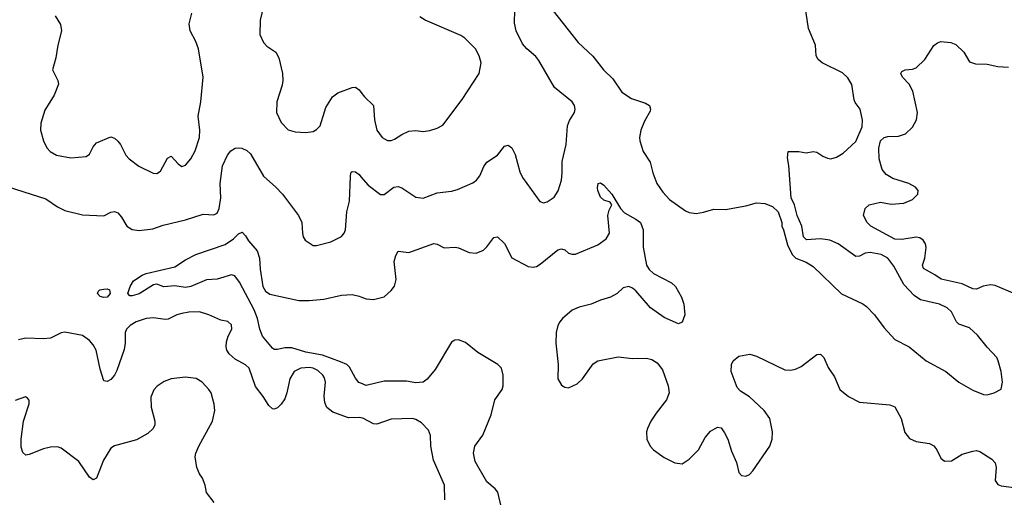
# Model space of a CAD drawing. Header units: inches. Extents: x 1839270 to 1929235, y 762242 to 910350.
# Tile 128 of 256: x 1888076 to 1893627, y 816422 to 819113. Entities that reach past the tile are written whole.
import ezdxf

# ---------------------------------------------------------------- set-up
doc = ezdxf.new("R2010")
doc.units = ezdxf.units.IN
doc.header["$MEASUREMENT"] = 0
doc.layers.add('B8881', color=7, linetype='Continuous')
doc.layers.add('B8891', color=7, linetype='Continuous')

msp = doc.modelspace()

# ---------------------------------------------------------------- linework, layer by layer
at = {"layer": 'B8881', "color": 5}
for points, elevation in [([(1888275.2, 819135.2), (1888305.7, 819085.7), (1888311.5, 819051.6), (1888291.7, 818970), (1888280.7, 818899.3), (1888261.6, 818830), (1888290.3, 818770.3), (1888294, 818750), (1888271.3, 818688.7), (1888217, 818603), (1888194.9, 818530), (1888192.7, 818490), (1888210.4, 818430), (1888230, 818390.7), (1888248, 818370), (1888282.8, 818350), (1888364.4, 818335.6), (1888450, 818341.6), (1888470, 818356.3), (1888490, 818397.1), (1888510, 818418.7), (1888590, 818452.4), (1888610, 818444.9), (1888630, 818428.4), (1888644.2, 818410), (1888673.7, 818350), (1888692.4, 818330), (1888748.4, 818288.4), (1888829.3, 818249.3), (1888850, 818246.9), (1888870, 818259.5), (1888910, 818332.7), (1888930, 818343.8), (1888970, 818300.4), (1888990, 818286.7), (1889010, 818294.4), (1889040.5, 818330), (1889065.2, 818374.8), (1889089.8, 818450), (1889092.3, 818490), (1889083.1, 818570), (1889097.5, 818650), (1889109.8, 818790), (1889083.9, 818950), (1889070, 818989.7), (1889036.8, 819050), (1889031.8, 819090), (1889045.7, 819150)], 560), ([(1889451.3, 819190), (1889431.2, 819110), (1889430.2, 819030), (1889450, 818984.4), (1889470, 818964.9), (1889520.5, 818930), (1889537.7, 818897.8), (1889557.4, 818810), (1889559.6, 818770), (1889555.9, 818744.1), (1889524.9, 818650), (1889523.1, 818590), (1889550, 818533.4), (1889590, 818493), (1889630, 818481.6), (1889690, 818478), (1889730, 818484), (1889750, 818494), (1889770, 818516), (1889801.7, 818618.3), (1889840.5, 818679.5), (1889870, 818702), (1889950, 818730.6), (1889970, 818733), (1889990, 818719.1), (1890000, 818705.7)], 560), ([(1887970, 818184.9), (1888224, 818104), (1888290, 818058.5), (1888330, 818037.8), (1888430, 818014.4), (1888550, 818007.2), (1888590, 818028.5), (1888610, 818032.2), (1888630, 818024.4), (1888650, 818000.5), (1888680.3, 817950), (1888710, 817930.3), (1888750, 817924.6), (1888825.9, 817934.1), (1888884.7, 817955.3), (1889010, 817986), (1889110, 818017), (1889170, 818013.1), (1889190, 818023.7), (1889199.8, 818050), (1889209.8, 818110), (1889205.5, 818190), (1889218.7, 818290), (1889246.9, 818350), (1889265.6, 818374.4), (1889290, 818389), (1889310, 818392), (1889328.7, 818388.7), (1889356.4, 818376.4), (1889377.3, 818357.3), (1889450, 818232), (1889520.4, 818170), (1889558.4, 818130), (1889647.3, 818010), (1889667.3, 817970), (1889670.8, 817910), (1889674.8, 817890), (1889686, 817870), (1889730, 817841), (1889750, 817841), (1889830, 817860.7), (1889890, 817891), (1889905.2, 817910), (1889912.7, 817930), (1889919.7, 818030), (1889934.8, 818090), (1889940.5, 818230), (1889943.6, 818250), (1889950, 818258), (1889970, 818255.3), (1889990, 818240.3), (1890000, 818228.7)], 540), ([(1890000, 817064.1), (1889988.7, 817068.7), (1889970, 817093), (1889935.5, 817155.5), (1889920.4, 817170), (1889885.5, 817185.5), (1889782.5, 817222.5), (1889690, 817240.2), (1889610, 817264.3), (1889570, 817264.2), (1889530, 817254.5), (1889510, 817254.9), (1889501.5, 817261.5), (1889445.2, 817330), (1889430, 817369.6), (1889417.2, 817430), (1889398.6, 817478.6), (1889314.9, 817634.9), (1889289, 817669), (1889270, 817675.6), (1889190, 817651.9), (1889130, 817647.1), (1889040.5, 817610), (1889010, 817603.7), (1888950, 817613.3), (1888888.4, 817608.4), (1888850, 817622), (1888830, 817619), (1888750, 817567.6), (1888710, 817557.2), (1888698, 817558), (1888686, 817570), (1888699, 817610), (1888718, 817642), (1888766.8, 817673.2), (1888790, 817682.8), (1888950, 817720.5), (1889010, 817760.7), (1889069.7, 817790.3), (1889233.9, 817846.1), (1889280.8, 817879.2), (1889310, 817907.3), (1889330, 817916), (1889350, 817896), (1889366.4, 817866.4), (1889414.4, 817810), (1889428.4, 817770), (1889432.3, 817707.7), (1889447.8, 817610), (1889462.7, 817582.7), (1889486.4, 817566.4), (1889650, 817530.9), (1889709, 817531), (1889790, 817538.2), (1889890, 817561.3), (1889950, 817564.9), (1889990, 817556.1), (1890000, 817552)], 520), ([(1890000, 816869.7), (1889990, 816871.9), (1889930, 816869.8), (1889841.9, 816901.9), (1889808.3, 816928.3), (1889796, 816956), (1889791.8, 816991.8), (1889799.4, 817070), (1889794.3, 817094.3), (1889785.7, 817110), (1889757.1, 817137.1), (1889731.2, 817150), (1889710, 817153.6), (1889662, 817150), (1889623.2, 817130), (1889599.3, 817090), (1889582.3, 817010), (1889570, 816976.9), (1889550, 816946.6), (1889530, 816926.3), (1889510, 816917.6), (1889501.1, 816921.1), (1889479.8, 816939.8), (1889449.7, 816990), (1889406.4, 817046.4), (1889369.5, 817150), (1889348.5, 817168.4), (1889290, 817200.5), (1889258, 817230), (1889244.4, 817250), (1889240.4, 817270), (1889242.3, 817297.8), (1889251.1, 817328.9), (1889271.6, 817370), (1889270, 817393.2), (1889250, 817412.3), (1889210, 817419.3), (1889142, 817450), (1889090, 817466), (1889030, 817465.1), (1888990, 817457.7), (1888962.8, 817450), (1888913.7, 817426.3), (1888896.7, 817423.3), (1888830, 817432.8), (1888790, 817429.8), (1888732.4, 817410), (1888698.9, 817390), (1888679.1, 817370), (1888670.2, 817350), (1888670.2, 817289.8), (1888665.2, 817254.8), (1888624.6, 817135.4), (1888610, 817109.3), (1888590, 817086), (1888570, 817074), (1888550, 817078), (1888530, 817144), (1888506.5, 817250), (1888490, 817281.1), (1888470, 817306), (1888430, 817333.6), (1888330, 817352.9), (1888310, 817348.3), (1888250, 817318.5), (1888210, 817314.5), (1888110, 817317.6), (1888070, 817308.7)], 540), ([(1889172.9, 816392.9), (1889129.3, 816449.3), (1889121.2, 816490), (1889106, 816530), (1889090, 816554), (1889074.5, 816590), (1889066.3, 816650), (1889069.6, 816670), (1889086, 816710), (1889162.6, 816850), (1889175.4, 816910), (1889172.7, 816947.3), (1889155.4, 817010), (1889143, 817030), (1889105.6, 817070), (1889071.4, 817091.4), (1889010, 817099.2), (1888930.2, 817089.8), (1888890, 817074.5), (1888851.2, 817048.8), (1888832.5, 817027.5), (1888814.6, 816985.4), (1888816.9, 816930), (1888838.7, 816850), (1888837.6, 816830), (1888828.5, 816810), (1888798.6, 816781.4), (1888733.9, 816746.1), (1888610, 816711.2), (1888590, 816697.6), (1888548, 816630), (1888510, 816529), (1888490, 816519.3), (1888470, 816536), (1888410, 816623.6), (1888310, 816698), (1888290, 816705.6), (1888250, 816703.6), (1888210, 816694.7), (1888130, 816662), (1888110, 816659.3), (1888093.6, 816673.6), (1888084.4, 816704.4), (1888084.2, 816750), (1888096.8, 816850), (1888128.9, 816948.9), (1888128.7, 816968.7), (1888120.4, 816980.4), (1888108, 816988), (1888050, 816967)], 560)]:
    msp.add_lwpolyline(points, dxfattribs=dict(at, elevation=elevation))
at = {"layer": 'B8881', "color": 5, "elevation": 520}
msp.add_lwpolyline([(1888550, 817547.6), (1888530, 817554), (1888514, 817570), (1888519, 817581), (1888528, 817590), (1888550, 817594.8), (1888570, 817596), (1888582, 817590), (1888586, 817570), (1888570, 817549.6)], close=True, dxfattribs=at)
at = {"layer": 'B8891', "color": 5}
for points, elevation in [([(1890000, 818228.7), (1890041.1, 818181.1), (1890110, 818128.7), (1890130, 818128.8), (1890186, 818170), (1890210, 818173.7), (1890230, 818166.7), (1890310, 818112.7), (1890350, 818108.2), (1890430, 818138), (1890510, 818147), (1890544.2, 818155.8), (1890630, 818194.4), (1890650.8, 818209.2), (1890670, 818233), (1890693.1, 818286.9), (1890709, 818311), (1890769.8, 818350.2), (1890810, 818400.5), (1890830, 818406), (1890850, 818390.4), (1890870, 818353.4), (1890895.8, 818255.8), (1890910, 818224), (1891008.1, 818088.1), (1891030, 818081), (1891050, 818086.8), (1891090, 818114), (1891111.3, 818148.7), (1891131, 818209), (1891135.3, 818250), (1891133.8, 818313.8), (1891157, 818410), (1891164.9, 818515.1), (1891175.4, 818544.6), (1891203.9, 818590), (1891208.6, 818610), (1891204.8, 818630), (1891191.1, 818651.1), (1891090.5, 818730.5), (1891003.7, 818883.7), (1890986.6, 818906.6), (1890935.6, 818950), (1890910, 818978), (1890875.6, 819050), (1890865.4, 819094.6), (1890867, 819170)], 540), ([(1891084, 819164), (1891225.4, 818985.4), (1891308.2, 818908.2), (1891366.7, 818830), (1891420, 818780), (1891470, 818704.9), (1891526, 818670), (1891603.4, 818643.4), (1891626.8, 818630), (1891632.7, 818610), (1891630, 818598), (1891598, 818542), (1891578.3, 818490), (1891570.3, 818450), (1891572, 818430), (1891590.4, 818370), (1891630.3, 818310), (1891645.3, 818250), (1891668.7, 818190), (1891701.4, 818141.4), (1891739.2, 818099.2), (1891830, 818036.3), (1891850, 818027.7), (1891890, 818022), (1891931.9, 818028.1), (1891990, 818046), (1892055.5, 818044.5), (1892170, 818064), (1892230, 818081), (1892276.9, 818076.9), (1892319.8, 818059.8), (1892351.3, 818030), (1892372, 817970), (1892372, 817950), (1892382, 817930), (1892404.5, 817844.5), (1892431, 817790), (1892451.3, 817770), (1892510, 817747.3), (1892550, 817722.8), (1892708.8, 817568.8), (1892830, 817512.4), (1892850, 817497.1), (1892894.4, 817450), (1892950, 817376.3), (1893010, 817310.6), (1893090.7, 817270), (1893186.8, 817190), (1893297.3, 817130), (1893371.1, 817071.1), (1893450, 817024.9), (1893510, 817000.5), (1893530, 816999.1), (1893569.5, 817010.5), (1893609, 817031), (1893617.2, 817070), (1893609.3, 817130.7), (1893593.3, 817190), (1893584.2, 817210), (1893530, 817267.8), (1893476.1, 817336.1), (1893430, 817376.4), (1893370, 817396.8), (1893358.2, 817410), (1893330, 817467.6), (1893305.6, 817490), (1893260.9, 817510), (1893155, 817535), (1893118.5, 817558.5), (1893060.2, 817620.2), (1893004.8, 817724.8), (1892969.6, 817770), (1892932.7, 817790), (1892870, 817800.5), (1892841.7, 817798.3), (1892810, 817780.9), (1892790, 817778), (1892690, 817849.6), (1892644, 817870), (1892590, 817878.7), (1892512, 817872), (1892495.1, 817890), (1892485.2, 817950), (1892459, 818010), (1892444, 818070), (1892425.2, 818110), (1892412.1, 818292.1), (1892404.7, 818335.3), (1892409.1, 818370.9), (1892469, 818371), (1892510, 818362.8), (1892550, 818371), (1892570, 818367.3), (1892604.2, 818344.2), (1892630, 818333.8), (1892650, 818330.2), (1892681.3, 818338.7), (1892718.2, 818361.8), (1892790, 818426.8), (1892825.1, 818510), (1892827.8, 818547.8), (1892814.5, 818610), (1892786.3, 818646.3), (1892781, 818661), (1892767.6, 818747.6), (1892745.8, 818785.8), (1892714.1, 818814.2), (1892599.3, 818870), (1892578, 818890), (1892567.3, 818910), (1892562.9, 818970), (1892523.9, 819063.9), (1892504.2, 819190)], 540), ([(1890000, 818705.7), (1890019.4, 818679.4), (1890070.4, 818630), (1890075.6, 818550), (1890088.8, 818490), (1890119.5, 818450), (1890150, 818432.9), (1890170, 818431.7), (1890190, 818440.3), (1890230, 818466.4), (1890270, 818485.5), (1890310, 818488.4), (1890350, 818483.7), (1890388.5, 818488.5), (1890430, 818501.3), (1890460.8, 818519.2), (1890570, 818662.8), (1890666.6, 818810), (1890678, 818870), (1890666.6, 818910), (1890645.1, 818950), (1890586, 819010), (1890563.8, 819023.8), (1890361.2, 819110), (1890332.7, 819130)], 560), ([(1893690, 817567.3), (1893575.4, 817615.4), (1893550, 817619.8), (1893507.8, 817612.2), (1893470, 817595.1), (1893450, 817596.8), (1893390, 817624.1), (1893271.3, 817651.3), (1893236, 817676), (1893170.6, 817710.6), (1893166.5, 817730), (1893179.9, 817770), (1893186.6, 817830), (1893183, 817850), (1893170, 817871.7), (1893150, 817883.2), (1893130, 817887.3), (1893050, 817874), (1893010, 817876.4), (1892875.4, 817950), (1892854.7, 817970), (1892834, 818010), (1892842.9, 818050), (1892866, 818070), (1892930, 818085.4), (1892990, 818073.3), (1893060, 818080), (1893110, 818099.7), (1893139.8, 818130), (1893140.8, 818150), (1893127.3, 818170), (1893089.7, 818190), (1892997.8, 818217.8), (1892961.2, 818241.2), (1892938.8, 818270), (1892921.4, 818330), (1892919.1, 818390), (1892930, 818431.3), (1892950, 818449.2), (1892970, 818455.9), (1893030, 818457.4), (1893069.7, 818470.3), (1893110, 818507.3), (1893132.8, 818550), (1893137.7, 818590), (1893111.2, 818711.2), (1893090.7, 818750.7), (1893052.3, 818790), (1893044.5, 818810), (1893050, 818821), (1893068, 818830), (1893110, 818834.9), (1893130, 818843.1), (1893179.7, 818890), (1893230, 818967.7), (1893250, 818983.8), (1893270, 818990.3), (1893325.5, 818985.5), (1893353.4, 818973.4), (1893398.8, 818930), (1893430, 818876), (1893464.7, 818864.7), (1893530, 818863), (1893590, 818850.5), (1893650, 818845.5)], 520), ([(1890000, 817552), (1890030, 817539.6), (1890070, 817536), (1890130, 817552), (1890170, 817586.7), (1890188.9, 817611.1), (1890198.8, 817650), (1890187.7, 817750), (1890196, 817784), (1890210, 817808.4), (1890270, 817801.5), (1890410, 817852.3), (1890430, 817848), (1890470, 817827.2), (1890531.3, 817831.3), (1890550, 817828.1), (1890610, 817801.1), (1890650, 817797.6), (1890690, 817814.6), (1890710, 817833.7), (1890750, 817886), (1890770, 817890.4), (1890810, 817851.5), (1890850.9, 817770.9), (1890943.1, 817723.1), (1890970, 817718), (1890990, 817722.8), (1891010, 817734.9), (1891110, 817815.5), (1891130, 817822), (1891150, 817816.5), (1891170, 817798.4), (1891190, 817792.4), (1891210, 817792.7), (1891336.3, 817843.7), (1891382.2, 817877.8), (1891401.3, 817910), (1891392.8, 818010), (1891400.1, 818039.9), (1891414, 818070), (1891405.6, 818085.6), (1891370, 818097), (1891350, 818113.2), (1891335.1, 818150), (1891333.6, 818166.4), (1891338, 818190), (1891350, 818194.8), (1891370, 818181), (1891414, 818130), (1891463.8, 818050), (1891485.4, 818025.4), (1891550.4, 817990), (1891575.2, 817970), (1891590.2, 817930), (1891591.4, 817831.4), (1891610.3, 817730), (1891625.1, 817705.1), (1891650, 817682.4), (1891750, 817630.4), (1891773, 817610), (1891807.3, 817550), (1891820.7, 817510), (1891826.8, 817450), (1891810, 817408), (1891790, 817399), (1891710, 817435.1), (1891632.7, 817490), (1891550, 817584.5), (1891530, 817600.7), (1891510, 817609.6), (1891478, 817602), (1891444, 817570), (1891406, 817550), (1891350, 817533.3), (1891297.3, 817510), (1891230, 817493.1), (1891190, 817475.5), (1891136.9, 817430), (1891121.3, 817410), (1891110.1, 817389.9), (1891099.7, 817350), (1891098, 817290), (1891112.7, 817170), (1891110.3, 817090), (1891130, 817053), (1891150, 817042.4), (1891170, 817038.4), (1891219.5, 817060.5), (1891249.6, 817090), (1891310, 817173), (1891335.3, 817190), (1891450, 817213.4), (1891530, 817203.1), (1891610, 817206.4), (1891639, 817199), (1891670, 817178.8), (1891700.3, 817140.3), (1891732, 817050), (1891737.4, 817010), (1891722.6, 816970), (1891664.4, 816895.5), (1891634, 816850), (1891614.9, 816810), (1891610.2, 816790), (1891612.6, 816750), (1891630.3, 816710), (1891650, 816688.4), (1891710, 816645.2), (1891770, 816615), (1891810, 816609.3), (1891850, 816637.1), (1891903.7, 816690), (1891940.6, 816759.4), (1891970, 816794.3), (1892010, 816817.1), (1892030, 816813.4), (1892050, 816785.5), (1892068.4, 816748.4), (1892090, 816680.7), (1892118, 816618), (1892130, 816561), (1892145.3, 816545.3), (1892170, 816540.4), (1892190, 816550.4), (1892210, 816570.4), (1892305.7, 816710), (1892317.8, 816750), (1892319.8, 816790), (1892306, 816866), (1892274, 816910), (1892190, 816987.8), (1892140.3, 817020.3), (1892120.8, 817040.8), (1892087.6, 817130), (1892089.5, 817170), (1892099.3, 817190), (1892130, 817216.3), (1892191.9, 817228.1), (1892230, 817217.4), (1892390, 817140.2), (1892421.6, 817138.4), (1892450, 817144.4), (1892480.9, 817159.1), (1892570, 817226.7), (1892590, 817228.2), (1892609, 817209), (1892634.1, 817154.1), (1892670, 817100.5), (1892699.5, 817030), (1892748.2, 816990), (1892810, 816957.4), (1892982, 816942), (1893010, 816931), (1893045.8, 816865.8), (1893066.9, 816786.9), (1893092.4, 816752.4), (1893130, 816736.4), (1893204.8, 816724.8), (1893230, 816711.7), (1893246.5, 816690), (1893270, 816641.6), (1893290, 816624.9), (1893330, 816626.3), (1893390, 816664.4), (1893450, 816682.2), (1893470, 816685), (1893490, 816679.6), (1893557.2, 816637.2), (1893575.1, 816615.1), (1893580.6, 816590), (1893575.6, 816515.6), (1893590, 816494.4), (1893610, 816486.5), (1893710, 816473.1)], 520), ([(1890789.7, 816370), (1890771.6, 816450), (1890756.2, 816470), (1890709.2, 816509.2), (1890643.6, 816623.6), (1890635.4, 816670), (1890642.6, 816710), (1890687.3, 816772.7), (1890733.5, 816886.5), (1890755.1, 816970), (1890795.8, 817030), (1890801.1, 817050), (1890802.3, 817110), (1890792.6, 817150), (1890771.6, 817170), (1890658.6, 817238.6), (1890590, 817293.5), (1890550, 817308.3), (1890530, 817306.3), (1890510, 817295.1), (1890418, 817142), (1890373.3, 817086.7), (1890350, 817070.6), (1890310, 817066.3), (1890256.9, 817076.9), (1890130, 817076), (1890030, 817051.6), (1890000, 817064.1)], 520), ([(1890472.1, 816407.9), (1890471, 816490), (1890409.8, 816630), (1890394.8, 816710), (1890392.1, 816770), (1890380.6, 816800.6), (1890341.6, 816841.6), (1890310, 816860.5), (1890290, 816866.6), (1890170, 816862.6), (1890090, 816834), (1890070, 816836.1), (1890010, 816867.6), (1890000, 816869.7)], 540)]:
    msp.add_lwpolyline(points, dxfattribs=dict(at, elevation=elevation))

doc.saveas('drawing.dxf')
